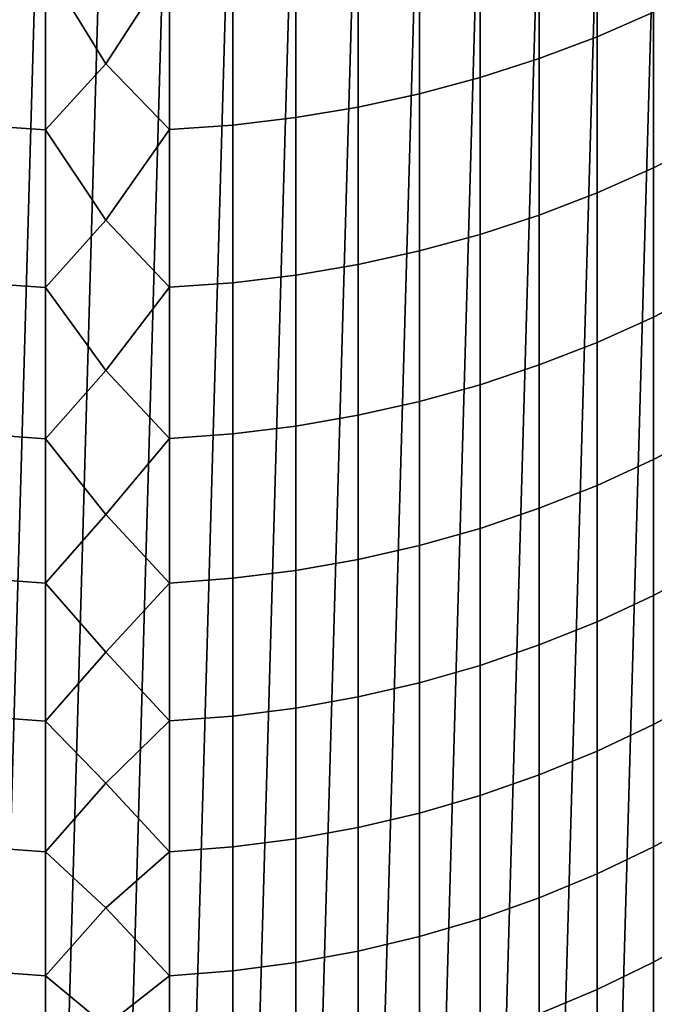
# Model space of a CAD drawing. Header units: metres. Extents: x -28 to 70, y -212 to 27.
# Tile 10 of 220: x -1 to 6, y -202 to -191. Entities that reach past the tile are written whole.
import ezdxf

# ---------------------------------------------------------------- set-up
doc = ezdxf.new("R2010")
doc.units = ezdxf.units.M
doc.layers.add('solid_10_261_012_XXX', color=7, linetype='CONTINUOUS')

msp = doc.modelspace()

# ---------------------------------------------------------------- linework, layer by layer
at = {"layer": 'solid_10_261_012_XXX'}
for points in [[(-2.046165, -211.824265, 257.299988), (-1.36799, -188.078232, 257.299988), (-0.685025, -188.019577, 257.299988), (-1.36799, -211.921768, 257.299988)], [(-1.36799, -211.921768, 257.299988), (-0.685025, -188.019577, 257.299988), (0, -188, 257.299988), (-0.685025, -211.980423, 257.299988)], [(-0.685025, -211.980423, 257.299988), (0, -188, 257.299988), (0.685025, -188.019577, 257.299988), (0, -212, 257.299988)], [(1.36799, -188.078232, 257.299988), (0.685025, -211.980423, 257.299988), (0, -212, 257.299988), (0.685025, -188.019577, 257.299988)], [(2.046165, -188.175735, 257.299988), (1.36799, -211.921768, 257.299988), (0.685025, -211.980423, 257.299988), (1.36799, -188.078232, 257.299988)], [(2.718072, -188.31189, 257.299988), (2.046165, -211.824265, 257.299988), (1.36799, -211.921768, 257.299988), (2.046165, -188.175735, 257.299988)], [(3.380684, -188.486053, 257.299988), (2.718072, -211.68811, 257.299988), (2.046165, -211.824265, 257.299988), (2.718072, -188.31189, 257.299988)], [(4.03266, -188.697891, 257.299988), (3.380684, -211.513947, 257.299988), (2.718072, -211.68811, 257.299988), (3.380684, -188.486053, 257.299988)], [(4.671196, -188.946503, 257.299988), (4.03266, -211.302109, 257.299988), (3.380684, -211.513947, 257.299988), (4.03266, -188.697891, 257.299988)], [(5.294647, -189.231216, 257.299988), (4.671196, -211.053497, 257.299988), (4.03266, -211.302109, 257.299988), (4.671196, -188.946503, 257.299988)], [(5.900849, -189.551071, 257.299988), (5.294647, -210.768784, 257.299988), (4.671196, -211.053497, 257.299988), (5.294647, -189.231216, 257.299988)], [(5.27688, -189.575821, 342.380646), (5.27688, -191.320068, 339.909607), (5.880963, -191.0569, 339.729187), (5.880963, -189.317688, 342.193085)], [(6.48762, -189.904922, 257.299988), (5.900849, -210.448929, 257.299988), (5.294647, -210.768784, 257.299988), (5.900849, -189.551071, 257.299988)], [(4.65555, -189.805603, 342.547577), (4.65555, -191.554321, 340.070221), (5.27688, -191.320068, 339.909607), (5.27688, -189.575821, 342.380646)], [(0.682211, -190.55368, 343.091095), (0, -189.863571, 344.063324), (-0.64609, -190.555313, 343.092285), (0, -191.608994, 341.647461)], [(4.019004, -190.006287, 342.69339), (4.019004, -191.758911, 340.21048), (4.65555, -191.554321, 340.070221), (4.65555, -189.805603, 342.547577)], [(3.369324, -190.177216, 342.817596), (3.369324, -191.933167, 340.329956), (4.019004, -191.758911, 340.21048), (4.019004, -190.006287, 342.69339)], [(2.708631, -190.317825, 342.919739), (2.708631, -192.076523, 340.428253), (3.369324, -191.933167, 340.329956), (3.369324, -190.177216, 342.817596)], [(2.039085, -190.427673, 342.999542), (2.039085, -192.188492, 340.505005), (2.708631, -192.076523, 340.428253), (2.708631, -190.317825, 342.919739)], [(1.362875, -190.506378, 343.056732), (1.362875, -192.268738, 340.560028), (2.039085, -192.188492, 340.505005), (2.039085, -190.427673, 342.999542)], [(-1.326928, -190.509674, 343.059113), (-1.326928, -192.272095, 340.562347), (-0.64609, -192.318634, 340.594238), (-0.64609, -190.555313, 343.092285)], [(-0.64609, -190.555313, 343.092285), (-0.64609, -192.318634, 340.594238), (0, -191.608994, 341.647461)], [(0.682211, -190.55368, 343.091095), (0, -191.608994, 341.647461), (0.682211, -192.316971, 340.593109)], [(0.682211, -190.55368, 343.091095), (0.682211, -192.316971, 340.593109), (1.362875, -192.268738, 340.560028), (1.362875, -190.506378, 343.056732)], [(5.880963, -191.0569, 339.729187), (5.880963, -192.728165, 337.218689), (6.465825, -192.43161, 337.027069), (6.465825, -190.765701, 339.529541)], [(5.27688, -191.320068, 339.909607), (5.27688, -192.996155, 337.391876), (5.880963, -192.728165, 337.218689), (5.880963, -191.0569, 339.729187)], [(4.65555, -191.554321, 340.070221), (4.65555, -193.234711, 337.546021), (5.27688, -192.996155, 337.391876), (5.27688, -191.320068, 339.909607)], [(4.019004, -191.758911, 340.21048), (4.019004, -193.443069, 337.680634), (4.65555, -193.234711, 337.546021), (4.65555, -191.554321, 340.070221)], [(0.682211, -192.316971, 340.593109), (0, -191.608994, 341.647461), (-0.64609, -192.318634, 340.594238), (0, -193.28949, 339.185974)], [(3.369324, -191.933167, 340.329956), (3.369324, -193.620514, 337.795319), (4.019004, -193.443069, 337.680634), (4.019004, -191.758911, 340.21048)], [(2.708631, -192.076523, 340.428253), (2.708631, -193.766495, 337.889648), (3.369324, -193.620514, 337.795319), (3.369324, -191.933167, 340.329956)], [(2.039085, -192.188492, 340.505005), (2.039085, -193.880539, 337.963318), (2.708631, -193.766495, 337.889648), (2.708631, -192.076523, 340.428253)], [(1.362875, -192.268738, 340.560028), (1.362875, -193.96225, 338.016113), (2.039085, -193.880539, 337.963318), (2.039085, -192.188492, 340.505005)], [(-1.326928, -192.272095, 340.562347), (-1.326928, -193.965668, 338.018341), (-0.64609, -194.013046, 338.04895), (-0.64609, -192.318634, 340.594238)], [(0.682211, -192.316971, 340.593109), (0.682211, -194.011368, 338.047852), (1.362875, -193.96225, 338.016113), (1.362875, -192.268738, 340.560028)], [(-0.64609, -192.318634, 340.594238), (-0.64609, -194.013046, 338.04895), (0, -193.28949, 339.185974)], [(0.682211, -192.316971, 340.593109), (0, -193.28949, 339.185974), (0.682211, -194.011368, 338.047852)], [(5.880963, -192.728165, 337.218689), (5.880963, -194.330231, 334.663483), (6.465825, -194.028564, 334.480042), (6.465825, -192.43161, 337.027069)], [(5.27688, -192.996155, 337.391876), (5.27688, -194.602859, 334.829285), (5.880963, -194.330231, 334.663483), (5.880963, -192.728165, 337.218689)], [(4.65555, -193.234711, 337.546021), (4.65555, -194.845535, 334.976837), (5.27688, -194.602859, 334.829285), (5.27688, -192.996155, 337.391876)], [(4.019004, -193.443069, 337.680634), (4.019004, -195.05748, 335.105743), (4.65555, -194.845535, 334.976837), (4.65555, -193.234711, 337.546021)], [(0.682211, -194.011368, 338.047852), (0, -193.28949, 339.185974), (-0.64609, -194.013046, 338.04895), (0, -194.90387, 336.680634)], [(3.369324, -193.620514, 337.795319), (3.369324, -195.238007, 335.215515), (4.019004, -195.05748, 335.105743), (4.019004, -193.443069, 337.680634)], [(2.708631, -193.766495, 337.889648), (2.708631, -195.386505, 335.305817), (3.369324, -195.238007, 335.215515), (3.369324, -193.620514, 337.795319)], [(2.039085, -193.880539, 337.963318), (2.039085, -195.502518, 335.376373), (2.708631, -195.386505, 335.305817), (2.708631, -193.766495, 337.889648)], [(1.362875, -193.96225, 338.016113), (1.362875, -195.585632, 335.42691), (2.039085, -195.502518, 335.376373), (2.039085, -193.880539, 337.963318)], [(-1.326928, -193.965668, 338.018341), (-1.326928, -195.589111, 335.429016), (-0.64609, -195.637314, 335.458344), (-0.64609, -194.013046, 338.04895)], [(0.682211, -194.011368, 338.047852), (0.682211, -195.635605, 335.457306), (1.362875, -195.585632, 335.42691), (1.362875, -193.96225, 338.016113)], [(-0.64609, -194.013046, 338.04895), (-0.64609, -195.637314, 335.458344), (0, -194.90387, 336.680634)], [(0.682211, -194.011368, 338.047852), (0, -194.90387, 336.680634), (0.682211, -195.635605, 335.457306)], [(5.880963, -194.330231, 334.663483), (5.880963, -195.861908, 332.06546), (6.465825, -195.555344, 331.89032), (6.465825, -194.028564, 334.480042)], [(5.27688, -194.602859, 334.829285), (5.27688, -196.138962, 332.223755), (5.880963, -195.861908, 332.06546), (5.880963, -194.330231, 334.663483)], [(4.65555, -194.845535, 334.976837), (4.65555, -196.385574, 332.364655), (5.27688, -196.138962, 332.223755), (5.27688, -194.602859, 334.829285)], [(0.682211, -195.635605, 335.457306), (0, -194.90387, 336.680634), (-0.64609, -195.637314, 335.458344), (0, -196.450974, 334.133179)], [(4.019004, -195.05748, 335.105743), (4.019004, -196.600967, 332.487701), (4.65555, -196.385574, 332.364655), (4.65555, -194.845535, 334.976837)], [(3.369324, -195.238007, 335.215515), (3.369324, -196.784424, 332.592499), (4.019004, -196.600967, 332.487701), (4.019004, -195.05748, 335.105743)], [(2.708631, -195.386505, 335.305817), (2.708631, -196.935333, 332.678711), (3.369324, -196.784424, 332.592499), (3.369324, -195.238007, 335.215515)], [(2.039085, -195.502518, 335.376373), (2.039085, -197.053223, 332.746063), (2.708631, -196.935333, 332.678711), (2.708631, -195.386505, 335.305817)], [(1.362875, -195.585632, 335.42691), (1.362875, -197.137695, 332.794312), (2.039085, -197.053223, 332.746063), (2.039085, -195.502518, 335.376373)], [(5.880963, -195.861908, 332.06546), (5.880963, -197.322052, 329.426575), (6.465825, -197.010803, 329.259888), (6.465825, -195.555344, 331.89032)], [(-1.326928, -195.589111, 335.429016), (-1.326928, -197.14122, 332.796326), (-0.64609, -197.190216, 332.824341), (-0.64609, -195.637314, 335.458344)], [(-0.64609, -195.637314, 335.458344), (-0.64609, -197.190216, 332.824341), (0, -196.450974, 334.133179)], [(0.682211, -195.635605, 335.457306), (0, -196.450974, 334.133179), (0.682211, -197.188477, 332.823334)], [(0.682211, -195.635605, 335.457306), (0.682211, -197.188477, 332.823334), (1.362875, -197.137695, 332.794312), (1.362875, -195.585632, 335.42691)], [(5.27688, -196.138962, 332.223755), (5.27688, -197.603317, 329.57724), (5.880963, -197.322052, 329.426575), (5.880963, -195.861908, 332.06546)], [(4.65555, -196.385574, 332.364655), (4.65555, -197.853699, 329.711334), (5.27688, -197.603317, 329.57724), (5.27688, -196.138962, 332.223755)], [(4.019004, -196.600967, 332.487701), (4.019004, -198.072372, 329.828461), (4.65555, -197.853699, 329.711334), (4.65555, -196.385574, 332.364655)], [(0.682211, -197.188477, 332.823334), (0, -196.450974, 334.133179), (-0.64609, -197.190216, 332.824341), (0, -197.929733, 331.545471)], [(3.369324, -196.784424, 332.592499), (3.369324, -198.258606, 329.928223), (4.019004, -198.072372, 329.828461), (4.019004, -196.600967, 332.487701)], [(2.708631, -196.935333, 332.678711), (2.708631, -198.411819, 330.010284), (3.369324, -198.258606, 329.928223), (3.369324, -196.784424, 332.592499)], [(2.039085, -197.053223, 332.746063), (2.039085, -198.531509, 330.074371), (2.708631, -198.411819, 330.010284), (2.708631, -196.935333, 332.678711)], [(1.362875, -197.137695, 332.794312), (1.362875, -198.617264, 330.120331), (2.039085, -198.531509, 330.074371), (2.039085, -197.053223, 332.746063)], [(5.880963, -197.322052, 329.426575), (5.880963, -198.709564, 326.74881), (6.465825, -198.39389, 326.590668), (6.465825, -197.010803, 329.259888)], [(-1.326928, -197.14122, 332.796326), (-1.326928, -198.62085, 330.122253), (-0.64609, -198.670593, 330.148865), (-0.64609, -197.190216, 332.824341)], [(0.682211, -197.188477, 332.823334), (0.682211, -198.668823, 330.147919), (1.362875, -198.617264, 330.120331), (1.362875, -197.137695, 332.794312)], [(-0.64609, -197.190216, 332.824341), (-0.64609, -198.670593, 330.148865), (0, -197.929733, 331.545471)], [(0.682211, -197.188477, 332.823334), (0, -197.929733, 331.545471), (0.682211, -198.668823, 330.147919)], [(5.27688, -197.603317, 329.57724), (5.27688, -198.994843, 326.891724), (5.880963, -198.709564, 326.74881), (5.880963, -197.322052, 329.426575)], [(4.65555, -197.853699, 329.711334), (4.65555, -199.248795, 327.018921), (5.27688, -198.994843, 326.891724), (5.27688, -197.603317, 329.57724)], [(4.019004, -198.072372, 329.828461), (4.019004, -199.470581, 327.130035), (4.65555, -199.248795, 327.018921), (4.65555, -197.853699, 329.711334)], [(0.682211, -198.668823, 330.147919), (0, -197.929733, 331.545471), (-0.64609, -198.670593, 330.148865), (0, -199.339066, 328.919312)], [(3.369324, -198.258606, 329.928223), (3.369324, -199.659485, 327.22467), (4.019004, -199.470581, 327.130035), (4.019004, -198.072372, 329.828461)], [(2.708631, -198.411819, 330.010284), (2.708631, -199.81488, 327.302521), (3.369324, -199.659485, 327.22467), (3.369324, -198.258606, 329.928223)], [(2.039085, -198.531509, 330.074371), (2.039085, -199.936264, 327.363312), (2.708631, -199.81488, 327.302521), (2.708631, -198.411819, 330.010284)], [(5.880963, -198.709564, 326.74881), (5.880963, -200.023422, 324.034119), (6.465825, -199.703537, 323.884674), (6.465825, -198.39389, 326.590668)], [(1.362875, -198.617264, 330.120331), (1.362875, -200.023239, 327.406891), (2.039085, -199.936264, 327.363312), (2.039085, -198.531509, 330.074371)], [(-1.326928, -198.62085, 330.122253), (-1.326928, -200.026886, 327.408722), (-0.64609, -200.077332, 327.43399), (-0.64609, -198.670593, 330.148865)], [(0.682211, -198.668823, 330.147919), (0.682211, -200.075531, 327.433105), (1.362875, -200.023239, 327.406891), (1.362875, -198.617264, 330.120331)], [(-0.64609, -198.670593, 330.148865), (-0.64609, -200.077332, 327.43399), (0, -199.339066, 328.919312)], [(0.682211, -198.668823, 330.147919), (0, -199.339066, 328.919312), (0.682211, -200.075531, 327.433105)], [(5.27688, -198.994843, 326.891724), (5.27688, -200.3125, 324.169189), (5.880963, -200.023422, 324.034119), (5.880963, -198.709564, 326.74881)], [(4.65555, -199.248795, 327.018921), (4.65555, -200.569824, 324.289429), (5.27688, -200.3125, 324.169189), (5.27688, -198.994843, 326.891724)], [(4.019004, -199.470581, 327.130035), (4.019004, -200.794556, 324.39444), (4.65555, -200.569824, 324.289429), (4.65555, -199.248795, 327.018921)], [(0.682211, -200.075531, 327.433105), (0, -199.339066, 328.919312), (-0.64609, -200.077332, 327.43399), (0, -200.677994, 326.256561)], [(3.369324, -199.659485, 327.22467), (3.369324, -200.985977, 324.483856), (4.019004, -200.794556, 324.39444), (4.019004, -199.470581, 327.130035)], [(2.708631, -199.81488, 327.302521), (2.708631, -201.143448, 324.557434), (3.369324, -200.985977, 324.483856), (3.369324, -199.659485, 327.22467)], [(5.880963, -200.023422, 324.034119), (5.880963, -201.262634, 321.284576), (6.465825, -200.938782, 321.14389), (6.465825, -199.703537, 323.884674)], [(2.039085, -199.936264, 327.363312), (2.039085, -201.266449, 324.614899), (2.708631, -201.143448, 324.557434), (2.708631, -199.81488, 327.302521)], [(0.682211, -200.075531, 327.433105), (0.682211, -201.407562, 324.680847), (1.362875, -201.354584, 324.656097), (1.362875, -200.023239, 327.406891)], [(1.362875, -200.023239, 327.406891), (1.362875, -201.354584, 324.656097), (2.039085, -201.266449, 324.614899), (2.039085, -199.936264, 327.363312)], [(5.27688, -200.3125, 324.169189), (5.27688, -201.555283, 321.411682), (5.880963, -201.262634, 321.284576), (5.880963, -200.023422, 324.034119)], [(-1.326928, -200.026886, 327.408722), (-1.326928, -201.358276, 324.657806), (-0.64609, -201.409393, 324.681702), (-0.64609, -200.077332, 327.43399)], [(-0.64609, -200.077332, 327.43399), (-0.64609, -201.409393, 324.681702), (0, -200.677994, 326.256561)], [(0.682211, -200.075531, 327.433105), (0, -200.677994, 326.256561), (0.682211, -201.407562, 324.680847)], [(4.65555, -200.569824, 324.289429), (4.65555, -201.815811, 321.524841), (5.27688, -201.555283, 321.411682), (5.27688, -200.3125, 324.169189)], [(4.019004, -200.794556, 324.39444), (4.019004, -202.043335, 321.623657), (4.65555, -201.815811, 321.524841), (4.65555, -200.569824, 324.289429)], [(0.682211, -201.407562, 324.680847), (0, -200.677994, 326.256561), (-0.64609, -201.409393, 324.681702), (0, -201.945557, 323.559113)], [(3.369324, -200.985977, 324.483856), (3.369324, -202.237122, 321.707855), (4.019004, -202.043335, 321.623657), (4.019004, -200.794556, 324.39444)], [(5.880963, -201.262634, 321.284576), (5.880963, -202.426285, 318.502197), (6.465825, -202.098709, 318.370422), (6.465825, -200.938782, 321.14389)], [(2.708631, -201.143448, 324.557434), (2.708631, -202.39653, 321.7771), (3.369324, -202.237122, 321.707855), (3.369324, -200.985977, 324.483856)], [(2.039085, -201.266449, 324.614899), (2.039085, -202.521057, 321.831177), (2.708631, -202.39653, 321.7771), (2.708631, -201.143448, 324.557434)], [(1.362875, -201.354584, 324.656097), (1.362875, -202.610291, 321.869934), (2.039085, -202.521057, 321.831177), (2.039085, -201.266449, 324.614899)], [(5.27688, -201.555283, 321.411682), (5.27688, -202.722305, 318.621277), (5.880963, -202.426285, 318.502197), (5.880963, -201.262634, 321.284576)], [(-1.326928, -201.358276, 324.657806), (-1.326928, -202.614029, 321.871552), (-0.64609, -202.665771, 321.894043), (-0.64609, -201.409393, 324.681702)], [(0.682211, -201.407562, 324.680847), (0.682211, -202.663925, 321.89325), (1.362875, -202.610291, 321.869934), (1.362875, -201.354584, 324.656097)], [(-0.64609, -201.409393, 324.681702), (-0.64609, -202.665771, 321.894043), (0, -201.945557, 323.559113)], [(0.682211, -201.407562, 324.680847), (0, -201.945557, 323.559113), (0.682211, -202.663925, 321.89325)], [(4.65555, -201.815811, 321.524841), (4.65555, -202.985809, 318.727264), (5.27688, -202.722305, 318.621277), (5.27688, -201.555283, 321.411682)]]:
    msp.add_3dface(points, dxfattribs=at)

doc.saveas('drawing.dxf')
